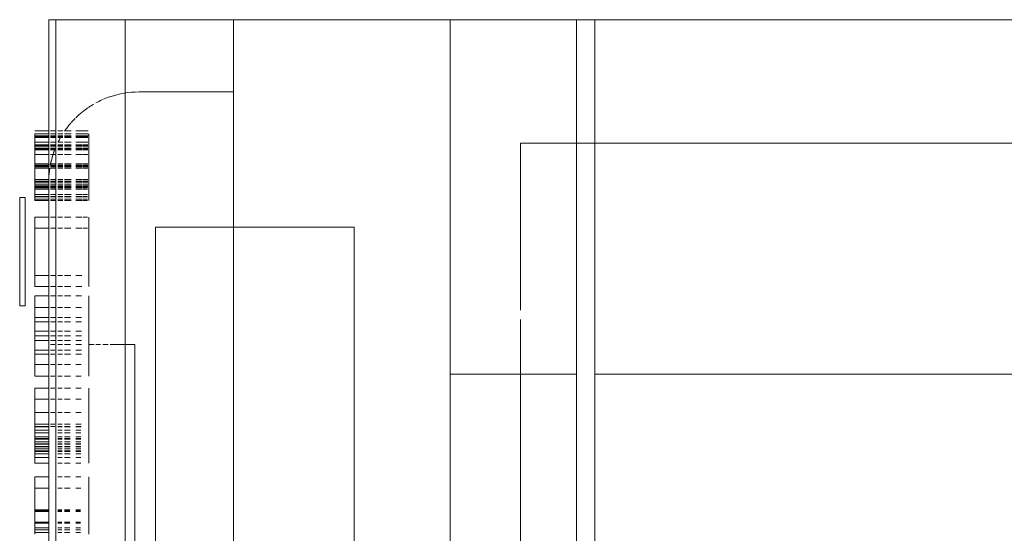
# Model space of a CAD drawing. Header units: millimetres. Extents: x -80560 to 110805, y -11020 to 52719.
# Tile 132 of 184: x 66936 to 67208, y 41788 to 41930. Entities that reach past the tile are written whole.
import ezdxf

# ---------------------------------------------------------------- set-up
doc = ezdxf.new("R2010")
doc.units = ezdxf.units.MM
doc.layers.add('I-FURN', color=30, linetype='Continuous', lineweight=18)

# ---------------------------------------------------------------- blocks, each defined once
blk = doc.blocks.new('82_kopieerapparaat_Sharp - std-V178-DO_01 eerste verdieping')
at = {"layer": 'I-FURN'}
for p, q in [((-330, 300), (-330, -200)), ((-330, -200), (-330, 300)), ((-330, -200), (-330, 300)), ((-330, 300), (-330, -200)), ((-330, 300), (-330, -200)), ((-330, -200), (-330, 300)), ((-295.83, 259.42), (-295.83, -200)), ((-295.83, -200), (-295.83, 259.42)), ((-231.88, -200), (-231.88, -80)), ((-315, -200), (-330, -200)), ((-330, -205), (-330, -200)), ((-330, -200), (-330, -205)), ((-330, -200), (-330, -205)), ((-330, -205), (-330, -200)), ((-329.49, -200), (-315.6, -200)), ((-315, -200), (318.74, -200)), ((-261.51, -200), (-315, -200)), ((-295.83, -200), (-295.83, -205)), ((-295.83, -205), (-295.83, -200)), ((-247.02, -200), (-261.51, -200)), ((-231.88, -200), (-247.02, -200)), ((243.12, -200), (-231.88, -200)), ((-330, -205), (-330, -240)), ((-330, -205), (-315, -205)), ((-330, -205), (-330, -240)), ((-330, -240), (-330, -205)), ((-330, -205), (-330, -240)), ((-330, -205), (-330, -240)), ((-330, -240), (-330, -205)), ((-315.6, -205), (-329.49, -205)), ((-100, -205), (-315, -205)), ((-315, -205), (-261.51, -205)), ((-295.83, -205), (-295.83, -220.58)), ((-295.83, -220.58), (-295.83, -205)), ((-261.51, -205), (-247.02, -205)), ((-247.02, -205), (-231.88, -205)), ((-231.88, -205), (243.12, -205)), ((-231.88, -205), (-231.88, -240)), ((-295.83, -220.58), (-249.58, -220.58)), ((-249.58, -220.58), (-295.83, -220.58)), ((-247.02, -220.58), (260.21, -220.58)), ((260.21, -220.58), (-247.02, -220.58)), ((-315, -240), (-330, -240)), ((-330, -334.15), (-330, -240)), ((-330, -240), (-330, -348.64)), ((-330, -240), (-330, -300)), ((-330, -300), (-330, -240)), ((-329.49, -240), (-315.6, -240)), ((-261.51, -240), (-315, -240)), ((-315, -240), (-100, -240)), ((-247.02, -240), (-261.51, -240)), ((-231.88, -240), (-247.02, -240)), ((243.12, -240), (-231.88, -240)), ((-167.54, -266.57), (-272.54, -266.57)), ((-272.54, -266.57), (-272.54, -321.57)), ((-272.54, -321.57), (-272.54, -266.57)), ((-272.54, -266.57), (-167.54, -266.57)), ((-330, -300), (-330, -330)), ((-330, -336.13), (-330, -300)), ((-330, -300), (-272.54, -300)), ((-272.54, -300), (-330, -300)), ((-330, -300), (-272.54, -300)), ((-310, -300), (-330, -300)), ((-272.54, -300), (-310, -300)), ((-310, -300), (-310, -326.13)), ((-310, -326.13), (-310, -300)), ((-310, -300), (-272.54, -300)), ((-272.54, -300), (-310, -300)), ((-310, -300), (-310, -326.13)), ((-310, -326.13), (-310, -300)), ((-310, -300), (-272.54, -300)), ((-272.54, -300), (-310, -300)), ((-310, -300), (-310, -326.13)), ((-310, -326.13), (-310, -300)), ((-310, -300), (-272.54, -300)), ((-272.54, -300), (-310, -300)), ((-310, -300), (-310, -326.13)), ((-310, -326.13), (-310, -300)), ((-310, -300), (-272.54, -300)), ((-272.54, -300), (-310, -300)), ((-167.54, -300), (-272.54, -300)), ((-272.54, -300), (-167.54, -300)), ((-167.54, -300), (-272.54, -300)), ((-272.54, -300), (-167.54, -300)), ((-167.54, -300), (-272.54, -300)), ((-272.54, -300), (-167.54, -300)), ((-167.54, -300), (-272.54, -300)), ((-272.54, -300), (-167.54, -300)), ((-272.54, -300), (-167.54, -300)), ((-167.54, -300), (-272.54, -300)), ((-272.54, -300), (-167.54, -300)), ((-167.54, -300), (-272.54, -300)), ((-272.54, -321.57), (-167.54, -321.57)), ((-167.54, -321.57), (-272.54, -321.57)), ((109.9, -327.27), (-240.1, -327.27)), ((-240.1, -327.27), (109.9, -327.27)), ((-240.1, -334.15), (-240.1, -327.27)), ((-240.1, -334.15), (-240.1, -327.27)), ((109.9, -327.27), (-240.1, -327.27)), ((-240.1, -327.27), (109.9, -327.27)), ((-240.1, -334.15), (-240.1, -327.27)), ((-240.1, -334.15), (-240.1, -327.27)), ((109.9, -327.27), (-240.1, -327.27)), ((-240.1, -327.27), (109.9, -327.27)), ((-240.1, -334.15), (-240.1, -327.27)), ((-240.1, -334.15), (-240.1, -327.27)), ((-330, -330), (-330, -343.63)), ((175, -330), (-330, -330)), ((175, -330), (-330, -330)), ((-330, -349.15), (-330, -334.15)), ((-240.1, -336.13), (-240.1, -334.68)), ((-240.1, -336.13), (-240.1, -334.68)), ((-240.1, -336.13), (-240.1, -334.68)), ((-240.1, -336.13), (-240.1, -334.68)), ((-240.1, -336.13), (-240.1, -334.68)), ((-240.1, -336.13), (-240.1, -334.68)), ((-330, -343.63), (-330, -336.13)), ((-240.1, -338.04), (-240.1, -336.82)), ((-240.1, -338.04), (-240.1, -336.82)), ((-240.1, -338.04), (-240.1, -336.82)), ((-240.1, -338.04), (-240.1, -336.82)), ((-240.1, -338.04), (-240.1, -336.82)), ((-240.1, -338.04), (-240.1, -336.82)), ((-299.21, -341.65), (-299.21, -340.23)), ((-297.58, -340), (-298.44, -340)), ((-298.44, -340), (-297.37, -340)), ((-298.44, -340.24), (-298.44, -341.65)), ((-297.88, -340.24), (-297.88, -341.65)), ((-297.58, -340.25), (-297.58, -341.65)), ((-297.37, -340), (-296.13, -340)), ((-295.36, -340), (-297.37, -340)), ((-297.37, -340), (-294.26, -340)), ((-296.13, -340), (-297.37, -340)), ((-297.37, -340.25), (-297.37, -341.65)), ((-296.13, -340), (-295.14, -340)), ((-296.13, -340.26), (-296.13, -341.65)), ((-295.36, -340), (-294.38, -340)), ((-295.36, -340.26), (-295.36, -341.65)), ((-295.14, -340.26), (-295.14, -341.65)), ((-294.96, -340.26), (-294.96, -341.65)), ((-294.4, -340.27), (-294.4, -341.65)), ((-294.38, -340.27), (-294.38, -341.65)), ((-294.26, -340), (-292.72, -340)), ((-290.14, -340), (-294.26, -340)), ((-294.26, -340), (-289.7, -340)), ((-294.26, -340), (-289.7, -340)), ((-289.7, -340), (-294.26, -340)), ((-294.26, -340.27), (-294.26, -341.65)), ((-289.7, -340), (-293.98, -340)), ((-293.98, -340.27), (-293.98, -341.65)), ((-292.72, -340), (-289.7, -340)), ((-292.72, -340.28), (-292.72, -341.65)), ((-290.14, -340.3), (-290.14, -341.65)), ((-289.7, -340), (-284.83, -340)), ((-289.7, -340.3), (-289.7, -341.65)), ((-285.18, -340), (-289.58, -340)), ((-289.58, -340.3), (-289.58, -341.65)), ((-285.66, -340), (-289.36, -340)), ((-289.36, -340), (-284.83, -340)), ((-289.36, -340.3), (-289.36, -341.65)), ((-289.03, -340), (-285.81, -340)), ((-289.03, -340.31), (-289.03, -341.65)), ((-285.81, -340), (-288.91, -340)), ((-288.91, -340.31), (-288.91, -341.65)), ((-285.81, -340.33), (-285.81, -341.65)), ((-285.66, -340.33), (-285.66, -341.65)), ((-285.18, -340.33), (-285.18, -341.65)), ((-284.83, -340), (-281.58, -340)), ((-283.44, -340), (-284.83, -340)), ((-284.83, -340.34), (-284.83, -341.65)), ((-284.25, -340.34), (-284.25, -341.65)), ((-283.91, -340), (-281.58, -340)), ((-283.91, -340.34), (-283.91, -341.65)), ((-283.74, -340), (-283.06, -340)), ((-283.74, -340.34), (-283.74, -341.65)), ((-283.06, -340), (-283.57, -340)), ((-283.57, -340.35), (-283.57, -341.65)), ((-280.36, -340), (-283.44, -340)), ((-283.44, -340.35), (-283.44, -341.65)), ((-281.58, -340), (-283.06, -340)), ((-283.06, -340.35), (-283.06, -341.65)), ((-281.58, -340), (-280.36, -340)), ((-281.58, -340.36), (-281.58, -341.65)), ((-279.98, -340), (-281.08, -340)), ((-281.08, -340.36), (-281.08, -341.65)), ((-280.94, -340), (-279.98, -340)), ((-280.94, -340.36), (-280.94, -341.65)), ((-280.36, -340.37), (-280.36, -341.65)), ((-279.98, -340.37), (-279.98, -341.65)), ((-275.36, -340), (-272.29, -340)), ((-272.29, -340), (-275.36, -340)), ((-275.36, -341.65), (-275.36, -340.4)), ((-275.36, -340.4), (-275.36, -341.65)), ((-272.29, -340), (-259.21, -340)), ((-259.21, -340), (-272.29, -340)), ((-272.29, -340.43), (-272.29, -341.65)), ((-272.29, -340.43), (-272.29, -341.65)), ((-272.29, -340.43), (-272.29, -341.65)), ((-272.29, -340.43), (-272.29, -341.65)), ((-259.21, -340), (-256.13, -340)), ((-256.13, -340), (-259.21, -340)), ((-253.61, -340), (-243.79, -340)), ((-250.36, -340), (-253.61, -340)), ((-247.55, -340), (-250.36, -340)), ((-238.54, -340), (-246.42, -340)), ((-246.42, -340), (-238.54, -340)), ((-244.01, -340), (-246.42, -340)), ((-243.79, -340), (-241.17, -340)), ((-242.48, -340), (-243.79, -340)), ((-241.17, -340), (-242.48, -340)), ((-241.17, -340), (-231.34, -340)), ((-238.54, -340), (-240.75, -340)), ((-240.1, -340), (-240.1, -338.53)), ((-240.1, -340), (-240.1, -338.53)), ((-240.1, -340), (-240.1, -338.53)), ((-240.1, -340), (-240.1, -338.53)), ((-240.1, -340), (-240.1, -338.53)), ((-240.1, -340), (-240.1, -338.53)), ((-234.59, -340), (-237.41, -340)), ((-231.34, -340), (-234.59, -340)), ((-228.06, -340), (-217.45, -340)), ((-224.98, -340), (-228.06, -340)), ((-221.26, -340), (-224.98, -340)), ((-224.98, -340), (-218.09, -340)), ((-217.45, -340), (-224.98, -340)), ((-218.09, -340), (-221.26, -340)), ((-217.45, -340), (-212.52, -340)), ((-217.45, -340), (-214.58, -340)), ((-213.2, -340), (-217.32, -340)), ((-212.58, -340), (-214.58, -340)), ((-214.58, -340), (-212.58, -340)), ((-213.9, -340), (-212.58, -340)), ((-212.58, -340), (-213.9, -340)), ((-212.58, -340), (-211.9, -340)), ((-212.52, -340), (-209.83, -340)), ((-210.49, -340), (-211.9, -340)), ((-211.4, -340), (-209.83, -340)), ((-209.83, -340), (-208.82, -340)), ((-208.82, -340), (-207.3, -340)), ((-207.3, -340), (-208.82, -340)), ((-203.44, -340), (-194.32, -340)), ((-200.36, -340), (-203.44, -340)), ((-194.32, -340), (-200.36, -340)), ((-200.36, -340), (-194.32, -340)), ((-194.32, -340), (-200.36, -340)), ((-194.32, -340), (-190.64, -340)), ((-190.92, -340), (-194, -340)), ((-188.06, -340), (-193.93, -340)), ((-193.93, -340), (-189.4, -340)), ((-190.64, -340), (-187.65, -340)), ((-188.85, -340), (-190.64, -340)), ((-189.4, -340), (-188.06, -340)), ((-188.06, -340), (-188.85, -340)), ((-299.21, -343.63), (-299.21, -341.8)), ((-298.44, -341.8), (-298.44, -343.63)), ((-297.88, -341.81), (-297.88, -343.63)), ((-297.58, -341.81), (-297.58, -343.63)), ((-297.37, -341.81), (-297.37, -343.63)), ((-296.13, -341.81), (-296.13, -343.63)), ((-295.36, -341.82), (-295.36, -343.63)), ((-295.14, -341.82), (-295.14, -343.63)), ((-294.96, -341.82), (-294.96, -343.63)), ((-294.4, -341.82), (-294.4, -343.63)), ((-294.38, -341.82), (-294.38, -343.63)), ((-294.26, -341.82), (-294.26, -343.63)), ((-293.98, -341.82), (-293.98, -343.63)), ((-292.72, -341.83), (-292.72, -343.63)), ((-290.14, -341.84), (-290.14, -343.63)), ((-289.7, -341.84), (-289.7, -343.63)), ((-289.58, -341.84), (-289.58, -343.63)), ((-289.36, -341.85), (-289.36, -343.63)), ((-289.03, -341.85), (-289.03, -343.63)), ((-288.91, -341.85), (-288.91, -343.63)), ((-285.81, -341.86), (-285.81, -343.63)), ((-285.66, -341.86), (-285.66, -343.63)), ((-285.18, -341.86), (-285.18, -343.63)), ((-284.83, -341.87), (-284.83, -343.63)), ((-284.25, -341.87), (-284.25, -343.63)), ((-283.91, -341.87), (-283.91, -343.63)), ((-283.74, -341.87), (-283.74, -343.63)), ((-283.57, -341.87), (-283.57, -343.63)), ((-283.44, -341.87), (-283.44, -343.63)), ((-283.06, -341.88), (-283.06, -343.63)), ((-281.58, -341.88), (-281.58, -343.63)), ((-281.08, -341.88), (-281.08, -343.63)), ((-280.94, -341.88), (-280.94, -343.63)), ((-280.36, -341.89), (-280.36, -343.63)), ((-279.98, -341.89), (-279.98, -343.63)), ((-275.36, -343.63), (-275.36, -341.91)), ((-275.36, -341.91), (-275.36, -343.63)), ((-272.29, -341.93), (-272.29, -343.63)), ((-272.29, -341.93), (-272.29, -343.63)), ((-272.29, -341.93), (-272.29, -343.63)), ((-272.29, -341.93), (-272.29, -343.63)), ((-259.21, -341.99), (-259.21, -343.63)), ((-259.21, -341.99), (-259.21, -343.63)), ((-259.21, -341.99), (-259.21, -343.63)), ((-259.21, -341.99), (-259.21, -343.63)), ((-256.13, -342), (-256.13, -343.63)), ((-256.13, -342), (-256.13, -343.63)), ((-253.61, -343.63), (-253.61, -342.01)), ((-250.36, -342.03), (-250.36, -343.63)), ((-247.55, -342.04), (-247.55, -343.63)), ((-246.42, -343.63), (-246.42, -342.05)), ((-243.79, -342.06), (-243.79, -343.63)), ((-242.48, -342.07), (-242.48, -343.63)), ((-241.17, -342.07), (-241.17, -343.63)), ((-240.1, -343.63), (-240.1, -342.08)), ((-240.1, -343.63), (-240.1, -342.08)), ((-240.1, -343.63), (-240.1, -342.08)), ((-240.1, -343.63), (-240.1, -342.08)), ((-240.1, -343.63), (-240.1, -342.08)), ((-240.1, -343.63), (-240.1, -342.08)), ((-238.54, -342.08), (-238.54, -343.63)), ((-237.41, -342.09), (-237.41, -343.63)), ((-234.59, -342.1), (-234.59, -343.63)), ((-231.34, -342.12), (-231.34, -343.63)), ((-228.06, -343.63), (-228.06, -342.13)), ((-228.06, -342.13), (-228.06, -343.63)), ((-224.98, -342.15), (-224.98, -343.63)), ((-224.98, -342.15), (-224.98, -343.63)), ((-224.98, -343.63), (-224.98, -342.15)), ((-224.98, -342.15), (-224.98, -343.63)), ((-221.26, -342.17), (-221.26, -343.63)), ((-218.09, -342.18), (-218.09, -343.63)), ((-218.02, -342.18), (-218.02, -343.63)), ((-217.45, -342.18), (-217.45, -343.63)), ((-217.32, -342.18), (-217.32, -343.63)), ((-216.39, -342.19), (-216.39, -343.63)), ((-215.65, -342.19), (-215.65, -343.63)), ((-214.58, -342.2), (-214.58, -343.63)), ((-214.08, -342.2), (-214.08, -343.63)), ((-213.9, -342.2), (-213.9, -343.63)), ((-213.2, -342.2), (-213.2, -343.63)), ((-212.58, -342.21), (-212.58, -343.63)), ((-212.52, -342.21), (-212.52, -343.63)), ((-211.9, -342.21), (-211.9, -343.63)), ((-211.4, -342.21), (-211.4, -343.63)), ((-210.87, -342.21), (-210.87, -343.63)), ((-210.49, -342.22), (-210.49, -343.63)), ((-209.83, -342.22), (-209.83, -343.63)), ((-208.82, -342.22), (-208.82, -343.63)), ((-207.3, -342.23), (-207.3, -343.63)), ((-203.44, -343.63), (-203.44, -342.25)), ((-203.44, -342.25), (-203.44, -343.63)), ((-200.36, -342.26), (-200.36, -343.63)), ((-200.36, -342.26), (-200.36, -343.63)), ((-200.36, -343.63), (-200.36, -342.26)), ((-200.36, -342.26), (-200.36, -343.63)), ((-194.32, -342.29), (-194.32, -343.63)), ((-194.11, -342.29), (-194.11, -343.63)), ((-194, -342.29), (-194, -343.63)), ((-193.93, -342.29), (-193.93, -343.63)), ((-190.92, -342.31), (-190.92, -343.63)), ((-190.64, -342.31), (-190.64, -343.63)), ((-189.4, -342.32), (-189.4, -343.63)), ((-188.85, -342.32), (-188.85, -343.63)), ((-188.06, -342.32), (-188.06, -343.63)), ((-330, -344.76), (-330, -346.74)), ((-330, -346.74), (-330, -344.83)), ((-299.21, -346.74), (-299.21, -344.87)), ((-298.44, -344.87), (-298.44, -346.74)), ((-297.88, -344.88), (-297.88, -346.74)), ((-297.58, -344.88), (-297.58, -346.74)), ((-297.37, -344.88), (-297.37, -346.74)), ((-296.13, -344.88), (-296.13, -346.74)), ((-295.36, -344.89), (-295.36, -346.74)), ((-295.14, -344.89), (-295.14, -346.74)), ((-294.96, -344.89), (-294.96, -346.74)), ((-294.4, -344.89), (-294.4, -346.74)), ((-294.38, -344.89), (-294.38, -346.74)), ((-294.26, -344.89), (-294.26, -346.74)), ((-293.98, -344.89), (-293.98, -346.74)), ((-292.72, -344.9), (-292.72, -346.74)), ((-290.14, -344.9), (-290.14, -346.74)), ((-289.7, -344.91), (-289.7, -346.74)), ((-289.58, -344.91), (-289.58, -346.74)), ((-289.36, -344.91), (-289.36, -346.74)), ((-289.03, -344.91), (-289.03, -346.74)), ((-288.91, -344.91), (-288.91, -346.74)), ((-285.81, -344.92), (-285.81, -346.74)), ((-285.66, -344.92), (-285.66, -346.74)), ((-285.18, -344.92), (-285.18, -346.74)), ((-284.83, -344.92), (-284.83, -346.74)), ((-284.25, -344.93), (-284.25, -346.74)), ((-283.91, -344.93), (-283.91, -346.74)), ((-283.74, -344.93), (-283.74, -346.74)), ((-283.57, -344.93), (-283.57, -346.74)), ((-283.44, -344.93), (-283.44, -346.74)), ((-283.06, -344.93), (-283.06, -346.74)), ((-281.58, -344.94), (-281.58, -346.74)), ((-281.08, -344.94), (-281.08, -346.74)), ((-280.94, -344.94), (-280.94, -346.74)), ((-280.36, -344.94), (-280.36, -346.74)), ((-279.98, -344.94), (-279.98, -346.74)), ((-275.36, -346.74), (-275.36, -344.96)), ((-275.36, -344.96), (-275.36, -346.74)), ((-272.29, -344.97), (-272.29, -346.74)), ((-272.29, -344.97), (-272.29, -346.74)), ((-272.29, -344.97), (-272.29, -346.74)), ((-272.29, -344.97), (-272.29, -346.74)), ((-259.21, -345.02), (-259.21, -346.74)), ((-259.21, -345.02), (-259.21, -346.74)), ((-259.21, -345.02), (-259.21, -346.74)), ((-259.21, -345.02), (-259.21, -346.74)), ((-256.13, -345.03), (-256.13, -346.74)), ((-256.13, -345.03), (-256.13, -346.74)), ((-253.61, -346.74), (-253.61, -345.04)), ((-250.36, -345.05), (-250.36, -346.74)), ((-247.55, -345.06), (-247.55, -346.74)), ((-246.42, -346.74), (-246.42, -345.06)), ((-243.79, -345.07), (-243.79, -346.74)), ((-242.48, -345.08), (-242.48, -346.74)), ((-241.17, -345.08), (-241.17, -346.74)), ((-240.1, -346.74), (-240.1, -345.09)), ((-240.1, -346.74), (-240.1, -345.09)), ((-240.1, -346.74), (-240.1, -345.09)), ((-240.1, -346.74), (-240.1, -345.09)), ((-240.1, -346.74), (-240.1, -345.09)), ((-240.1, -346.74), (-240.1, -345.09)), ((-238.54, -345.09), (-238.54, -346.74)), ((-237.41, -345.1), (-237.41, -346.74)), ((-234.59, -345.11), (-234.59, -346.74)), ((-231.34, -345.12), (-231.34, -346.74)), ((-228.06, -346.74), (-228.06, -345.13)), ((-228.06, -345.13), (-228.06, -346.74)), ((-224.98, -345.14), (-224.98, -346.74)), ((-224.98, -345.14), (-224.98, -346.74)), ((-224.98, -346.74), (-224.98, -345.14)), ((-224.98, -345.14), (-224.98, -346.74)), ((-221.26, -345.15), (-221.26, -346.74)), ((-218.09, -345.16), (-218.09, -346.74)), ((-218.02, -345.17), (-218.02, -346.74)), ((-217.45, -345.17), (-217.45, -346.74)), ((-217.32, -345.17), (-217.32, -346.74)), ((-216.39, -345.17), (-216.39, -346.74)), ((-215.65, -345.17), (-215.65, -346.74)), ((-214.58, -345.18), (-214.58, -346.74)), ((-214.08, -345.18), (-214.08, -346.74)), ((-213.9, -345.18), (-213.9, -346.74)), ((-213.2, -345.18), (-213.2, -346.74)), ((-212.58, -345.18), (-212.58, -346.74)), ((-212.52, -345.18), (-212.52, -346.74)), ((-211.9, -345.19), (-211.9, -346.74)), ((-211.4, -345.19), (-211.4, -346.74)), ((-210.87, -345.19), (-210.87, -346.74)), ((-210.49, -345.19), (-210.49, -346.74)), ((-209.83, -345.19), (-209.83, -346.74)), ((-208.82, -345.2), (-208.82, -346.74)), ((-207.3, -345.2), (-207.3, -346.74)), ((-203.44, -346.74), (-203.44, -345.22)), ((-203.44, -345.22), (-203.44, -346.74)), ((-200.36, -345.23), (-200.36, -346.74)), ((-200.36, -345.23), (-200.36, -346.74)), ((-200.36, -346.74), (-200.36, -345.23)), ((-200.36, -345.23), (-200.36, -346.74)), ((-194.32, -345.25), (-194.32, -346.74)), ((-194.11, -345.25), (-194.11, -346.74)), ((-194, -345.25), (-194, -346.74)), ((-193.93, -345.25), (-193.93, -346.74)), ((-190.92, -345.26), (-190.92, -346.74)), ((-190.64, -345.26), (-190.64, -346.74)), ((-189.4, -345.27), (-189.4, -346.74)), ((-188.85, -345.27), (-188.85, -346.74)), ((-188.06, -345.27), (-188.06, -346.74)), ((-330, -347.14), (-330, -348.64)), ((-330, -348.71), (-330, -347.2)), ((-299.21, -348.64), (-299.21, -347.21)), ((-298.44, -347.22), (-298.44, -348.64)), ((-297.88, -347.22), (-297.88, -348.64)), ((-297.58, -347.22), (-297.58, -348.64)), ((-297.37, -347.22), (-297.37, -348.64)), ((-296.13, -347.22), (-296.13, -348.64)), ((-295.36, -347.22), (-295.36, -348.64)), ((-295.14, -347.22), (-295.14, -348.64)), ((-294.96, -347.22), (-294.96, -348.64)), ((-294.4, -347.23), (-294.4, -348.64)), ((-294.38, -347.23), (-294.38, -348.64)), ((-294.26, -347.23), (-294.26, -348.64)), ((-293.98, -347.23), (-293.98, -348.64)), ((-292.72, -347.23), (-292.72, -348.64)), ((-290.14, -347.23), (-290.14, -348.64)), ((-289.7, -347.24), (-289.7, -348.64)), ((-289.58, -347.24), (-289.58, -348.64)), ((-289.36, -347.24), (-289.36, -348.64)), ((-289.03, -347.24), (-289.03, -348.64)), ((-288.91, -347.24), (-288.91, -348.64)), ((-285.81, -347.24), (-285.81, -348.64)), ((-285.66, -347.25), (-285.66, -348.64)), ((-285.18, -347.25), (-285.18, -348.64)), ((-284.83, -347.25), (-284.83, -348.64)), ((-284.25, -347.25), (-284.25, -348.64)), ((-283.91, -347.25), (-283.91, -348.64)), ((-283.74, -347.25), (-283.74, -348.64)), ((-283.57, -347.25), (-283.57, -348.64)), ((-283.44, -347.25), (-283.44, -348.64)), ((-283.06, -347.25), (-283.06, -348.64)), ((-281.58, -347.25), (-281.58, -348.64)), ((-281.08, -347.26), (-281.08, -348.64)), ((-280.94, -347.26), (-280.94, -348.64)), ((-280.36, -347.26), (-280.36, -348.64)), ((-279.98, -347.26), (-279.98, -348.64)), ((-275.36, -348.64), (-275.36, -347.27)), ((-275.36, -347.27), (-275.36, -348.64)), ((-272.29, -347.28), (-272.29, -348.64)), ((-272.29, -347.28), (-272.29, -348.64)), ((-272.29, -347.28), (-272.29, -348.64)), ((-272.29, -347.28), (-272.29, -348.64)), ((-259.21, -347.31), (-259.21, -348.64)), ((-259.21, -347.31), (-259.21, -348.64)), ((-259.21, -347.31), (-259.21, -348.64)), ((-259.21, -347.31), (-259.21, -348.64)), ((-256.13, -347.31), (-256.13, -348.64)), ((-256.13, -347.31), (-256.13, -348.64)), ((-253.61, -348.64), (-253.61, -347.32)), ((-250.36, -347.33), (-250.36, -348.64)), ((-247.55, -347.33), (-247.55, -348.64)), ((-246.42, -348.64), (-246.42, -347.33)), ((-243.79, -347.34), (-243.79, -348.64)), ((-242.48, -347.34), (-242.48, -348.64)), ((-241.17, -347.35), (-241.17, -348.64)), ((-240.1, -348.64), (-240.1, -347.35)), ((-240.1, -348.64), (-240.1, -347.35)), ((-240.1, -348.64), (-240.1, -347.35)), ((-240.1, -348.64), (-240.1, -347.35)), ((-240.1, -348.64), (-240.1, -347.35)), ((-240.1, -348.64), (-240.1, -347.35)), ((-238.54, -347.35), (-238.54, -348.64)), ((-237.41, -347.35), (-237.41, -348.64)), ((-234.59, -347.36), (-234.59, -348.64)), ((-231.34, -347.37), (-231.34, -348.64)), ((-228.06, -348.64), (-228.06, -347.38)), ((-228.06, -347.38), (-228.06, -348.64)), ((-224.98, -347.38), (-224.98, -348.64)), ((-224.98, -347.38), (-224.98, -348.64)), ((-224.98, -348.64), (-224.98, -347.38)), ((-224.98, -347.38), (-224.98, -348.64)), ((-221.26, -347.39), (-221.26, -348.64)), ((-218.09, -347.4), (-218.09, -348.64)), ((-218.02, -347.4), (-218.02, -348.64)), ((-217.45, -347.4), (-217.45, -348.64)), ((-217.32, -347.4), (-217.32, -348.64)), ((-216.39, -347.4), (-216.39, -348.64)), ((-215.65, -347.4), (-215.65, -348.64)), ((-214.58, -347.41), (-214.58, -348.64)), ((-214.08, -347.41), (-214.08, -348.64)), ((-213.9, -347.41), (-213.9, -348.64)), ((-213.2, -347.41), (-213.2, -348.64)), ((-212.58, -347.41), (-212.58, -348.64)), ((-212.52, -347.41), (-212.52, -348.64)), ((-211.9, -347.41), (-211.9, -348.64)), ((-211.4, -347.41), (-211.4, -348.64)), ((-210.87, -347.41), (-210.87, -348.64)), ((-210.49, -347.42), (-210.49, -348.64)), ((-209.83, -347.42), (-209.83, -348.64)), ((-208.82, -347.42), (-208.82, -348.64)), ((-207.3, -347.42), (-207.3, -348.64)), ((-203.44, -348.64), (-203.44, -347.43)), ((-203.44, -347.43), (-203.44, -348.64)), ((-200.36, -347.44), (-200.36, -348.64)), ((-200.36, -347.44), (-200.36, -348.64)), ((-200.36, -348.64), (-200.36, -347.44)), ((-200.36, -347.44), (-200.36, -348.64)), ((-194.32, -347.45), (-194.32, -348.64)), ((-194.11, -347.45), (-194.11, -348.64)), ((-194, -347.45), (-194, -348.64)), ((-193.93, -347.45), (-193.93, -348.64)), ((-190.92, -347.46), (-190.92, -348.64)), ((-190.64, -347.46), (-190.64, -348.64)), ((-189.4, -347.46), (-189.4, -348.64)), ((-188.85, -347.46), (-188.85, -348.64)), ((-188.06, -347.47), (-188.06, -348.64)), ((-330, -349.15), (330, -349.15)), ((-330, -349.15), (330, -349.15)), ((-330, -349.15), (-330, -350.62)), ((-330, -351.13), (-330, -349.16)), ((-330, -351.13), (175, -351.13)), ((-299.21, -351.13), (-330, -351.13)), ((-299.21, -350.62), (-299.21, -349.21)), ((-299.21, -355), (-299.21, -351.1)), ((-298.44, -349.21), (-298.44, -350.62)), ((-298.44, -351.1), (-298.44, -355)), ((-297.88, -349.22), (-297.88, -350.62)), ((-297.88, -351.1), (-297.88, -355)), ((-297.58, -349.22), (-297.58, -350.62)), ((-297.58, -351.1), (-297.58, -355)), ((-297.37, -349.22), (-297.37, -350.62)), ((-297.37, -351.1), (-297.37, -355)), ((-296.13, -351.13), (-297.37, -351.13)), ((-296.13, -349.22), (-296.13, -350.62)), ((-296.13, -351.1), (-296.13, -355)), ((-295.36, -349.22), (-295.36, -350.62)), ((-295.36, -351.1), (-295.36, -355)), ((-295.14, -349.22), (-295.14, -350.62)), ((-295.14, -351.1), (-295.14, -355)), ((-294.96, -349.23), (-294.96, -350.62)), ((-294.96, -351.1), (-294.96, -355)), ((-294.4, -349.23), (-294.4, -350.62)), ((-294.4, -351.09), (-294.4, -355)), ((-294.38, -349.23), (-294.38, -350.62)), ((-294.38, -351.09), (-294.38, -355)), ((-294.26, -349.23), (-294.26, -350.62)), ((-294.26, -351.09), (-294.26, -355)), ((-289.7, -351.13), (-294.26, -351.13)), ((-293.98, -349.23), (-293.98, -350.62)), ((-293.98, -351.09), (-293.98, -355)), ((-292.72, -349.23), (-292.72, -350.62)), ((-292.72, -351.09), (-292.72, -355)), ((-290.14, -349.24), (-290.14, -350.62)), ((-290.14, -351.09), (-290.14, -355)), ((-289.7, -349.24), (-289.7, -350.62)), ((-289.7, -351.09), (-289.7, -355)), ((-289.58, -349.24), (-289.58, -350.62)), ((-289.58, -351.09), (-289.58, -355)), ((-289.36, -349.24), (-289.36, -350.62)), ((-289.36, -351.09), (-289.36, -355)), ((-289.03, -349.24), (-289.03, -350.62)), ((-289.03, -351.09), (-289.03, -355)), ((-285.81, -351.13), (-289.03, -351.13)), ((-288.91, -349.24), (-288.91, -350.62)), ((-288.91, -351.09), (-288.91, -355)), ((-285.81, -349.25), (-285.81, -350.62)), ((-285.81, -351.09), (-285.81, -355)), ((-285.66, -349.25), (-285.66, -350.62)), ((-285.66, -351.09), (-285.66, -355)), ((-285.18, -349.25), (-285.18, -350.62)), ((-285.18, -351.09), (-285.18, -355)), ((-284.83, -349.26), (-284.83, -350.62)), ((-284.83, -351.09), (-284.83, -355)), ((-284.25, -349.26), (-284.25, -350.62)), ((-284.25, -351.08), (-284.25, -355)), ((-283.91, -349.26), (-283.91, -350.62)), ((-283.91, -351.08), (-283.91, -355)), ((-283.74, -349.26), (-283.74, -350.62)), ((-283.74, -351.08), (-283.74, -355)), ((-283.57, -349.26), (-283.57, -350.62)), ((-283.57, -351.08), (-283.57, -355)), ((-283.44, -349.26), (-283.44, -350.62)), ((-283.44, -351.08), (-283.44, -355)), ((-283.06, -349.26), (-283.06, -350.62)), ((-283.06, -351.08), (-283.06, -355)), ((-283.06, -351.13), (-281.58, -351.13)), ((-281.58, -351.13), (-283.06, -351.13)), ((-283.06, -351.13), (-281.58, -351.13)), ((-281.58, -351.13), (-283.06, -351.13)), ((-283.06, -351.13), (-281.58, -351.13)), ((-281.58, -351.13), (-283.06, -351.13)), ((-283.06, -351.13), (-281.58, -351.13)), ((-281.58, -351.13), (-283.06, -351.13)), ((-281.58, -351.13), (-283.06, -351.13)), ((-281.58, -349.26), (-281.58, -350.62)), ((-281.58, -351.08), (-281.58, -355)), ((-281.08, -349.27), (-281.08, -350.62)), ((-281.08, -351.08), (-281.08, -355)), ((-280.94, -349.27), (-280.94, -350.62)), ((-280.94, -351.08), (-280.94, -355)), ((-280.36, -349.27), (-280.36, -350.62)), ((-280.36, -351.08), (-280.36, -355)), ((-279.98, -349.27), (-279.98, -350.62)), ((-279.98, -351.08), (-279.98, -355)), ((-279.98, -351.13), (-275.36, -351.13)), ((-275.36, -351.13), (-279.98, -351.13)), ((-279.98, -351.13), (-275.36, -351.13)), ((-275.36, -351.13), (-279.98, -351.13)), ((-279.98, -351.13), (-275.36, -351.13)), ((-275.36, -351.13), (-279.98, -351.13)), ((-279.98, -351.13), (-275.36, -351.13)), ((-275.36, -351.13), (-279.98, -351.13)), ((-275.36, -351.13), (-279.98, -351.13)), ((-275.36, -350.62), (-275.36, -349.28)), ((-275.36, -349.28), (-275.36, -350.62)), ((-275.36, -355), (-275.36, -351.08)), ((-275.36, -351.08), (-275.36, -355)), ((-275.36, -351.13), (-256.13, -351.13)), ((-256.13, -351.13), (-275.36, -351.13)), ((-275.36, -351.13), (-256.13, -351.13)), ((-256.13, -351.13), (-275.36, -351.13)), ((-275.36, -351.13), (-256.13, -351.13)), ((-256.13, -351.13), (-275.36, -351.13)), ((-275.36, -351.13), (-256.13, -351.13)), ((-256.13, -351.13), (-275.36, -351.13)), ((-256.13, -351.13), (-275.36, -351.13)), ((-272.29, -349.29), (-272.29, -350.62)), ((-272.29, -349.29), (-272.29, -350.62)), ((-272.29, -349.29), (-272.29, -350.62)), ((-272.29, -349.29), (-272.29, -350.62)), ((-272.29, -351.07), (-272.29, -355)), ((-272.29, -351.07), (-272.29, -355)), ((-272.29, -351.07), (-272.29, -355)), ((-272.29, -351.07), (-272.29, -355)), ((-259.21, -349.33), (-259.21, -350.62)), ((-259.21, -349.33), (-259.21, -350.62)), ((-259.21, -349.33), (-259.21, -350.62)), ((-259.21, -349.33), (-259.21, -350.62)), ((-259.21, -351.06), (-259.21, -355)), ((-259.21, -351.06), (-259.21, -355)), ((-259.21, -351.06), (-259.21, -355)), ((-259.21, -351.06), (-259.21, -355)), ((-256.13, -349.34), (-256.13, -350.62)), ((-256.13, -349.34), (-256.13, -350.62)), ((-256.13, -351.06), (-256.13, -355)), ((-256.13, -351.06), (-256.13, -355)), ((-256.13, -351.13), (-253.61, -351.13)), ((-253.61, -351.13), (-256.13, -351.13)), ((-256.13, -351.13), (-253.61, -351.13)), ((-253.61, -351.13), (-256.13, -351.13)), ((-256.13, -351.13), (-253.61, -351.13)), ((-253.61, -351.13), (-256.13, -351.13)), ((-256.13, -351.13), (-253.61, -351.13)), ((-253.61, -351.13), (-256.13, -351.13)), ((-253.61, -351.13), (-256.13, -351.13)), ((-253.61, -350.62), (-253.61, -349.35)), ((-253.61, -355), (-253.61, -351.05)), ((-253.61, -351.13), (-246.42, -351.13)), ((-246.42, -351.13), (-253.61, -351.13)), ((-253.61, -351.13), (-246.42, -351.13)), ((-246.42, -351.13), (-253.61, -351.13)), ((-253.61, -351.13), (-246.42, -351.13)), ((-246.42, -351.13), (-253.61, -351.13)), ((-253.61, -351.13), (-246.42, -351.13)), ((-246.42, -351.13), (-253.61, -351.13)), ((-246.42, -351.13), (-253.61, -351.13)), ((-250.36, -349.36), (-250.36, -350.62)), ((-250.36, -351.05), (-250.36, -355)), ((-247.55, -349.37), (-247.55, -350.62)), ((-247.55, -351.05), (-247.55, -355)), ((-246.42, -350.62), (-246.42, -349.37)), ((-246.42, -355), (-246.42, -351.05)), ((-246.42, -351.13), (-241.17, -351.13)), ((-241.17, -351.13), (-246.42, -351.13)), ((-246.42, -351.13), (-238.54, -351.13)), ((-241.17, -351.13), (-246.42, -351.13)), ((-246.42, -351.13), (-241.17, -351.13)), ((-241.17, -351.13), (-246.42, -351.13)), ((-246.42, -351.13), (-241.17, -351.13)), ((-241.17, -351.13), (-246.42, -351.13)), ((-238.54, -351.13), (-246.42, -351.13)), ((-243.79, -349.38), (-243.79, -350.62)), ((-243.79, -351.04), (-243.79, -355)), ((-242.48, -349.38), (-242.48, -350.62)), ((-242.48, -351.04), (-242.48, -355)), ((-241.17, -349.38), (-241.17, -350.62)), ((-241.17, -351.04), (-241.17, -355)), ((-240.1, -350.62), (-240.1, -349.39)), ((-240.1, -350.62), (-240.1, -349.39)), ((-240.1, -350.62), (-240.1, -349.39)), ((-240.1, -350.62), (-240.1, -349.39)), ((-240.1, -350.62), (-240.1, -349.39)), ((-240.1, -350.62), (-240.1, -349.39)), ((-240.1, -351.13), (-238.54, -351.13)), ((-238.54, -351.13), (-240.1, -351.13)), ((-238.54, -351.13), (-240.1, -351.13)), ((-240.1, -351.13), (-238.54, -351.13)), ((-238.54, -351.13), (-240.1, -351.13)), ((-240.1, -351.13), (-238.54, -351.13)), ((-238.54, -351.13), (-240.1, -351.13)), ((-240.1, -351.13), (-238.54, -351.13)), ((-238.54, -351.13), (-240.1, -351.13)), ((-240.1, -351.13), (-238.54, -351.13)), ((-238.54, -351.13), (-240.1, -351.13)), ((-240.1, -351.13), (-238.54, -351.13)), ((-238.54, -351.13), (-240.1, -351.13)), ((-238.54, -349.39), (-238.54, -350.62)), ((-238.54, -351.04), (-238.54, -355)), ((-238.54, -351.13), (-231.34, -351.13)), ((-231.34, -351.13), (-238.54, -351.13)), ((-238.54, -351.13), (-231.34, -351.13)), ((-231.34, -351.13), (-238.54, -351.13)), ((-238.54, -351.13), (-231.34, -351.13)), ((-231.34, -351.13), (-238.54, -351.13)), ((-238.54, -351.13), (-231.34, -351.13)), ((-231.34, -351.13), (-238.54, -351.13)), ((-238.54, -351.13), (-231.34, -351.13)), ((-231.34, -351.13), (-238.54, -351.13)), ((-238.54, -351.13), (-231.34, -351.13)), ((-231.34, -351.13), (-238.54, -351.13)), ((-238.54, -351.13), (-231.34, -351.13)), ((-231.34, -351.13), (-238.54, -351.13)), ((-231.34, -351.13), (-238.54, -351.13)), ((-237.41, -349.4), (-237.41, -350.62)), ((-237.41, -351.04), (-237.41, -355)), ((-234.59, -349.4), (-234.59, -350.62)), ((-234.59, -351.03), (-234.59, -355)), ((-231.34, -349.41), (-231.34, -350.62)), ((-231.34, -351.03), (-231.34, -355)), ((-231.34, -351.13), (-228.06, -351.13)), ((-228.06, -351.13), (-231.34, -351.13)), ((-231.34, -351.13), (-228.06, -351.13)), ((-228.06, -351.13), (-231.34, -351.13)), ((-231.34, -351.13), (-228.06, -351.13)), ((-228.06, -351.13), (-231.34, -351.13)), ((-231.34, -351.13), (-228.06, -351.13)), ((-228.06, -351.13), (-231.34, -351.13)), ((-231.34, -351.13), (-228.06, -351.13)), ((-228.06, -351.13), (-231.34, -351.13)), ((-231.34, -351.13), (-228.06, -351.13)), ((-228.06, -351.13), (-231.34, -351.13)), ((-231.34, -351.13), (-228.06, -351.13)), ((-228.06, -351.13), (-231.34, -351.13)), ((-228.06, -351.13), (-231.34, -351.13)), ((-228.06, -350.62), (-228.06, -349.42)), ((-228.06, -349.42), (-228.06, -350.62)), ((-228.06, -355), (-228.06, -351.03)), ((-228.06, -351.03), (-228.06, -355)), ((-228.06, -351.13), (-224.98, -351.13)), ((-224.98, -351.13), (-228.06, -351.13)), ((-228.06, -351.13), (-224.98, -351.13)), ((-224.98, -351.13), (-228.06, -351.13)), ((-228.06, -351.13), (-224.98, -351.13)), ((-224.98, -351.13), (-228.06, -351.13)), ((-228.06, -351.13), (-224.98, -351.13)), ((-224.98, -351.13), (-228.06, -351.13)), ((-228.06, -351.13), (-224.98, -351.13)), ((-224.98, -351.13), (-228.06, -351.13)), ((-228.06, -351.13), (-224.98, -351.13)), ((-224.98, -351.13), (-228.06, -351.13)), ((-228.06, -351.13), (-224.98, -351.13)), ((-224.98, -351.13), (-228.06, -351.13)), ((-224.98, -351.13), (-228.06, -351.13)), ((-224.98, -349.43), (-224.98, -350.62)), ((-224.98, -349.43), (-224.98, -350.62)), ((-224.98, -350.62), (-224.98, -349.43)), ((-224.98, -349.43), (-224.98, -350.62)), ((-224.98, -351.02), (-224.98, -355)), ((-224.98, -351.02), (-224.98, -355)), ((-224.98, -355), (-224.98, -351.02)), ((-224.98, -351.02), (-224.98, -355)), ((-224.98, -351.13), (-218.09, -351.13)), ((-218.09, -351.13), (-224.98, -351.13)), ((-224.98, -351.13), (-218.09, -351.13)), ((-218.09, -351.13), (-224.98, -351.13)), ((-224.98, -351.13), (-218.09, -351.13)), ((-218.09, -351.13), (-224.98, -351.13)), ((-224.98, -351.13), (-218.09, -351.13)), ((-218.09, -351.13), (-224.98, -351.13)), ((-224.98, -351.13), (-218.09, -351.13)), ((-218.09, -351.13), (-224.98, -351.13)), ((-224.98, -351.13), (-218.09, -351.13)), ((-218.09, -351.13), (-224.98, -351.13)), ((-224.98, -351.13), (-218.09, -351.13)), ((-218.09, -351.13), (-224.98, -351.13)), ((-218.09, -351.13), (-224.98, -351.13)), ((-221.26, -349.44), (-221.26, -350.62)), ((-221.26, -351.02), (-221.26, -355)), ((-218.09, -349.45), (-218.09, -350.62)), ((-218.09, -351.02), (-218.09, -355)), ((-218.02, -349.45), (-218.02, -350.62)), ((-218.02, -351.02), (-218.02, -355)), ((-217.45, -349.46), (-217.45, -350.62)), ((-217.45, -351.02), (-217.45, -355)), ((-217.45, -351.13), (-215.65, -351.13)), ((-215.65, -351.13), (-217.45, -351.13)), ((-217.45, -351.13), (-215.65, -351.13)), ((-215.65, -351.13), (-217.45, -351.13)), ((-217.45, -351.13), (-215.65, -351.13)), ((-215.65, -351.13), (-217.45, -351.13)), ((-217.45, -351.13), (-215.65, -351.13)), ((-215.65, -351.13), (-217.45, -351.13)), ((-217.45, -351.13), (-215.65, -351.13)), ((-215.65, -351.13), (-217.45, -351.13)), ((-217.45, -351.13), (-215.65, -351.13)), ((-215.65, -351.13), (-217.45, -351.13)), ((-217.45, -351.13), (-215.65, -351.13)), ((-215.65, -351.13), (-217.45, -351.13)), ((-215.65, -351.13), (-217.45, -351.13)), ((-217.32, -351.02), (-217.32, -355)), ((-216.39, -351.02), (-216.39, -355)), ((-215.65, -351.02), (-215.65, -355)), ((-214.58, -351.01), (-214.58, -355)), ((-214.08, -351.01), (-214.08, -355)), ((-213.9, -351.01), (-213.9, -355)), ((-213.9, -351.13), (-212.58, -351.13)), ((-212.58, -351.13), (-213.9, -351.13)), ((-213.9, -351.13), (-212.58, -351.13)), ((-212.58, -351.13), (-213.9, -351.13)), ((-213.9, -351.13), (-212.58, -351.13)), ((-212.58, -351.13), (-213.9, -351.13)), ((-213.9, -351.13), (-212.58, -351.13)), ((-212.58, -351.13), (-213.9, -351.13)), ((-213.9, -351.13), (-212.58, -351.13)), ((-212.58, -351.13), (-213.9, -351.13)), ((-213.9, -351.13), (-212.58, -351.13)), ((-212.58, -351.13), (-213.9, -351.13)), ((-213.9, -351.13), (-212.58, -351.13)), ((-212.58, -351.13), (-213.9, -351.13)), ((-212.58, -351.13), (-213.9, -351.13)), ((-213.2, -351.01), (-213.2, -355)), ((-212.58, -351.01), (-212.58, -355)), ((-212.52, -351.01), (-212.52, -355)), ((-211.9, -351.01), (-211.9, -355)), ((-211.4, -351.01), (-211.4, -355)), ((-211.4, -351.13), (-209.83, -351.13)), ((-209.83, -351.13), (-211.4, -351.13)), ((-211.4, -351.13), (-209.83, -351.13)), ((-209.83, -351.13), (-211.4, -351.13)), ((-211.4, -351.13), (-209.83, -351.13)), ((-209.83, -351.13), (-211.4, -351.13)), ((-211.4, -351.13), (-209.83, -351.13)), ((-209.83, -351.13), (-211.4, -351.13)), ((-211.4, -351.13), (-209.83, -351.13)), ((-209.83, -351.13), (-211.4, -351.13)), ((-211.4, -351.13), (-209.83, -351.13)), ((-209.83, -351.13), (-211.4, -351.13)), ((-211.4, -351.13), (-209.83, -351.13)), ((-209.83, -351.13), (-211.4, -351.13)), ((-209.83, -351.13), (-211.4, -351.13)), ((-210.87, -351.01), (-210.87, -355)), ((-210.49, -351.01), (-210.49, -355)), ((-209.83, -351.01), (-209.83, -355)), ((-208.82, -351.01), (-208.82, -355)), ((-208.82, -351.13), (-207.3, -351.13)), ((-207.3, -351.13), (-208.82, -351.13)), ((-208.82, -351.13), (-207.3, -351.13)), ((-207.3, -351.13), (-208.82, -351.13)), ((-208.82, -351.13), (-207.3, -351.13)), ((-207.3, -351.13), (-208.82, -351.13)), ((-208.82, -351.13), (-207.3, -351.13)), ((-207.3, -351.13), (-208.82, -351.13)), ((-208.82, -351.13), (-207.3, -351.13)), ((-207.3, -351.13), (-208.82, -351.13)), ((-208.82, -351.13), (-207.3, -351.13)), ((-207.3, -351.13), (-208.82, -351.13)), ((-208.82, -351.13), (-207.3, -351.13)), ((-207.3, -351.13), (-208.82, -351.13)), ((-207.3, -351.13), (-208.82, -351.13)), ((-207.3, -351.01), (-207.3, -355)), ((-207.3, -351.13), (-203.44, -351.13)), ((-203.44, -351.13), (-207.3, -351.13)), ((-207.3, -351.13), (-203.44, -351.13)), ((-203.44, -351.13), (-207.3, -351.13)), ((-207.3, -351.13), (-203.44, -351.13)), ((-203.44, -351.13), (-207.3, -351.13)), ((-207.3, -351.13), (-203.44, -351.13)), ((-203.44, -351.13), (-207.3, -351.13)), ((-207.3, -351.13), (-203.44, -351.13)), ((-203.44, -351.13), (-207.3, -351.13)), ((-207.3, -351.13), (-203.44, -351.13)), ((-203.44, -351.13), (-207.3, -351.13)), ((-207.3, -351.13), (-203.44, -351.13)), ((-203.44, -351.13), (-207.3, -351.13)), ((-203.44, -351.13), (-207.3, -351.13)), ((-203.44, -355), (-203.44, -351)), ((-203.44, -351), (-203.44, -355)), ((-203.44, -351.13), (-200.36, -351.13)), ((-194.32, -351.13), (-203.44, -351.13)), ((-203.44, -351.13), (-200.36, -351.13)), ((-200.36, -351.13), (-203.44, -351.13)), ((-203.44, -351.13), (-200.36, -351.13)), ((-200.36, -351.13), (-203.44, -351.13)), ((-203.44, -351.13), (-200.36, -351.13)), ((-200.36, -351.13), (-203.44, -351.13)), ((-203.44, -351.13), (-200.36, -351.13)), ((-200.36, -351.13), (-203.44, -351.13)), ((-203.44, -351.13), (-200.36, -351.13)), ((-200.36, -351.13), (-203.44, -351.13)), ((-203.44, -351.13), (-200.36, -351.13)), ((-200.36, -351.13), (-203.44, -351.13)), ((-200.36, -351.13), (-203.44, -351.13)), ((-200.36, -351), (-200.36, -355)), ((-200.36, -351), (-200.36, -355)), ((-200.36, -355), (-200.36, -351)), ((-200.36, -351), (-200.36, -355)), ((-200.36, -351.13), (-194.32, -351.13)), ((-200.36, -351.13), (-194.32, -351.13)), ((-194.32, -351.13), (-200.36, -351.13)), ((-200.36, -351.13), (-194.32, -351.13)), ((-194.32, -351.13), (-200.36, -351.13)), ((-200.36, -351.13), (-194.32, -351.13)), ((-194.32, -351.13), (-200.36, -351.13)), ((-200.36, -351.13), (-194.32, -351.13)), ((-194.32, -351.13), (-200.36, -351.13)), ((-200.36, -351.13), (-194.32, -351.13)), ((-194.32, -351.13), (-200.36, -351.13)), ((-200.36, -351.13), (-194.32, -351.13)), ((-194.32, -351.13), (-200.36, -351.13)), ((-194.32, -351.13), (-200.36, -351.13)), ((-194.32, -350.99), (-194.32, -355)), ((-194.11, -350.99), (-194.11, -355)), ((-194, -350.99), (-194, -355)), ((-193.93, -350.99), (-193.93, -355)), ((-193.93, -351.13), (-188.06, -351.13)), ((-188.06, -351.13), (-193.93, -351.13)), ((-193.93, -351.13), (-188.06, -351.13)), ((-188.06, -351.13), (-193.93, -351.13)), ((-193.93, -351.13), (-188.06, -351.13)), ((-188.06, -351.13), (-193.93, -351.13)), ((-193.93, -351.13), (-188.06, -351.13)), ((-188.06, -351.13), (-193.93, -351.13)), ((-193.93, -351.13), (-188.06, -351.13)), ((-188.06, -351.13), (-193.93, -351.13)), ((-193.93, -351.13), (-188.06, -351.13)), ((-188.06, -351.13), (-193.93, -351.13)), ((-193.93, -351.13), (-188.06, -351.13)), ((-188.06, -351.13), (-193.93, -351.13)), ((-188.06, -351.13), (-193.93, -351.13)), ((-190.92, -350.99), (-190.92, -355)), ((-190.64, -350.99), (-190.64, -355)), ((-189.4, -350.99), (-189.4, -355)), ((-188.85, -350.99), (-188.85, -355)), ((-188.06, -350.99), (-188.06, -355)), ((-297.37, -355), (-298.44, -355)), ((-298.44, -355), (-297.58, -355)), ((-297.37, -355), (-296.13, -355)), ((-294.26, -355), (-297.37, -355)), ((-297.37, -355), (-295.36, -355)), ((-296.13, -355), (-297.37, -355)), ((-295.14, -355), (-296.13, -355)), ((-294.38, -355), (-295.36, -355)), ((-294.26, -355), (-289.7, -355)), ((-289.7, -355), (-294.26, -355)), ((-289.7, -355), (-294.26, -355)), ((-294.26, -355), (-290.14, -355)), ((-292.72, -355), (-294.26, -355)), ((-293.98, -355), (-289.7, -355)), ((-289.7, -355), (-292.72, -355)), ((-284.83, -355), (-289.7, -355)), ((-289.58, -355), (-285.18, -355)), ((-284.83, -355), (-289.36, -355)), ((-289.36, -355), (-285.66, -355)), ((-285.81, -355), (-289.03, -355)), ((-288.91, -355), (-285.81, -355)), ((-284.83, -355), (-283.44, -355)), ((-281.58, -355), (-284.83, -355)), ((-281.58, -355), (-283.91, -355)), ((-283.06, -355), (-283.74, -355)), ((-283.57, -355), (-283.06, -355)), ((-283.44, -355), (-280.36, -355)), ((-283.06, -355), (-281.58, -355)), ((-280.36, -355), (-281.58, -355)), ((-281.08, -355), (-279.98, -355)), ((-279.98, -355), (-280.94, -355)), ((-275.36, -355), (-272.29, -355)), ((-272.29, -355), (-275.36, -355)), ((-272.29, -355), (-259.21, -355)), ((-259.21, -355), (-272.29, -355)), ((-259.21, -355), (-256.13, -355)), ((-256.13, -355), (-259.21, -355)), ((-253.61, -355), (-250.36, -355)), ((-243.79, -355), (-253.61, -355)), ((-250.36, -355), (-247.55, -355)), ((-246.42, -355), (-238.54, -355)), ((-246.42, -355), (-244.01, -355)), ((-238.54, -355), (-246.42, -355)), ((-241.17, -355), (-243.79, -355)), ((-243.79, -355), (-242.48, -355)), ((-242.48, -355), (-241.17, -355)), ((-231.34, -355), (-241.17, -355)), ((-240.75, -355), (-238.54, -355)), ((-237.41, -355), (-234.59, -355)), ((-234.59, -355), (-231.34, -355)), ((-228.06, -355), (-224.98, -355)), ((-217.45, -355), (-228.06, -355)), ((-224.98, -355), (-221.26, -355)), ((-224.98, -355), (-217.45, -355)), ((-218.09, -355), (-224.98, -355)), ((-221.26, -355), (-218.09, -355)), ((-212.52, -355), (-217.45, -355)), ((-214.58, -355), (-217.45, -355)), ((-217.32, -355), (-213.2, -355)), ((-214.58, -355), (-212.58, -355)), ((-212.58, -355), (-214.58, -355)), ((-213.9, -355), (-212.58, -355)), ((-212.58, -355), (-213.9, -355)), ((-211.9, -355), (-212.58, -355)), ((-209.83, -355), (-212.52, -355)), ((-211.9, -355), (-210.49, -355)), ((-209.83, -355), (-211.4, -355)), ((-208.82, -355), (-209.83, -355)), ((-208.82, -355), (-207.3, -355)), ((-207.3, -355), (-208.82, -355)), ((-203.44, -355), (-200.36, -355)), ((-194.32, -355), (-203.44, -355)), ((-200.36, -355), (-194.32, -355)), ((-200.36, -355), (-194.32, -355)), ((-194.32, -355), (-200.36, -355)), ((-190.64, -355), (-194.32, -355)), ((-194, -355), (-190.92, -355)), ((-193.93, -355), (-188.06, -355)), ((-189.4, -355), (-193.93, -355)), ((-187.65, -355), (-190.64, -355)), ((-190.64, -355), (-188.85, -355)), ((-188.06, -355), (-189.4, -355)), ((-188.85, -355), (-188.06, -355)), ((-250.8, -357.65), (-280.8, -357.65)), ((-280.8, -357.65), (-250.8, -357.65)), ((-280.8, -357.65), (-280.8, -359.15)), ((-280.8, -357.65), (-280.8, -359.15)), ((-250.8, -357.65), (-280.8, -357.65)), ((-280.8, -357.65), (-250.8, -357.65)), ((-280.8, -357.65), (-280.8, -359.15)), ((-280.8, -357.65), (-280.8, -359.15)), ((-250.8, -357.65), (-280.8, -357.65)), ((-280.8, -357.65), (-250.8, -357.65)), ((-280.8, -357.65), (-280.8, -359.15)), ((-280.8, -357.65), (-280.8, -359.15)), ((-250.8, -359.15), (-280.8, -359.15)), ((-280.8, -359.15), (-250.8, -359.15)), ((-250.8, -359.15), (-280.8, -359.15)), ((-280.8, -359.15), (-250.8, -359.15)), ((-250.8, -359.15), (-280.8, -359.15)), ((-280.8, -359.15), (-250.8, -359.15)), ((-250.8, -359.15), (-250.8, -357.65)), ((-250.8, -357.65), (-250.8, -359.15)), ((-250.8, -359.15), (-250.8, -357.65)), ((-250.8, -357.65), (-250.8, -359.15)), ((-250.8, -359.15), (-250.8, -357.65)), ((-250.8, -357.65), (-250.8, -359.15))]:
    blk.add_line(p, q, dxfattribs=at)
for start, end in [(180, 198.8626), (180, 198.8626), (180, 198.8626), (180, 198.8626), (180, 198.8626), (180, 198.8626), (180, 198.8626), (180, 198.8626), (199.1779, 203.7806), (199.1779, 203.7806), (199.1779, 203.7806), (199.1779, 203.7806), (199.1779, 203.7806), (199.1779, 203.7806), (199.1779, 203.7806), (199.1779, 203.7806), (204.2087, 208.5208), (204.2087, 208.5208), (204.2087, 208.5208), (204.2087, 208.5208), (204.2087, 208.5208), (204.2087, 208.5208), (204.2087, 208.5208), (204.2087, 208.5208), (210, 214.0046), (210, 214.0046), (210, 214.0046), (210, 214.0046), (210, 214.0046), (210, 214.0046), (210, 214.0046), (210, 214.0046), (214.514, 218.7582), (214.514, 218.7582), (214.514, 218.7582), (214.514, 218.7582), (214.514, 218.7582), (214.514, 218.7582), (214.514, 218.7582), (214.514, 218.7582), (219.1095, 224.4853), (219.1095, 224.4853), (219.1095, 224.4853), (219.1095, 224.4853), (219.1095, 224.4853), (219.1095, 224.4853), (219.1095, 224.4853), (219.1095, 224.4853), (225, 228.5945), (225, 228.5945), (225, 228.5945), (225, 228.5945), (225, 228.5945), (225, 228.5945), (225, 228.5945), (225, 228.5945), (228.9859, 235.048), (228.9859, 235.048), (228.9859, 235.048), (228.9859, 235.048), (228.9859, 235.048), (228.9859, 235.048), (228.9859, 235.048), (228.9859, 235.048), (240.315, 243.4022), (240.315, 243.4022), (240.315, 243.4022), (240.315, 243.4022), (240.315, 243.4022), (240.315, 243.4022), (240.315, 243.4022), (240.315, 243.4022), (248.6879, 259.1134), (248.6879, 255), (248.6879, 259.1134), (248.6879, 255), (248.6879, 259.1134), (248.6879, 259.1134), (248.6879, 255), (248.6879, 255), (255, 259.1134), (255, 259.1134), (255, 259.1134), (255, 259.1134), (261, 268.1132), (261, 268.1132), (261, 268.1132), (261, 268.1132), (261, 268.1132), (261, 268.1132), (261, 268.1132), (261, 268.1132)]:
    blk.add_arc((-285, -326.13), 25, start, end, dxfattribs=at)

msp = doc.modelspace()

# ---------------------------------------------------------------- block references
at = {"layer": 'I-FURN', "rotation": 269.9999999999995}
msp.add_blockref('82_kopieerapparaat_Sharp - std-V178-DO_01 eerste verdieping', (67294.82, 41600), dxfattribs=at)

doc.saveas('drawing.dxf')
